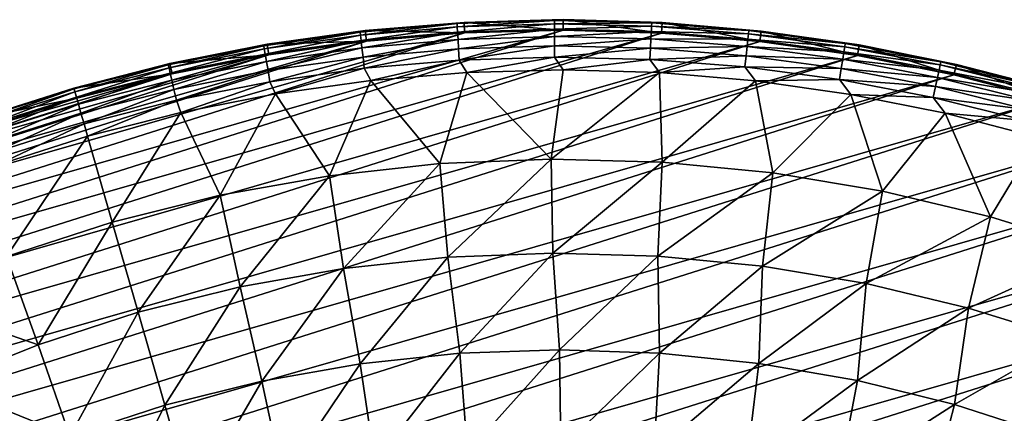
# Model space of a CAD drawing. Header units: millimetres. Extents: x -50 to 50, y -50 to 50.
# Tile 70 of 77: x -15.3 to 12.5, y 38.9 to 50. Entities that reach past the tile are written whole.
import ezdxf

# ---------------------------------------------------------------- set-up
doc = ezdxf.new("R2010")
doc.units = ezdxf.units.MM
doc.header["$LTSCALE"] = 65.185185
for name, color, linetype in [('36', 7, 'CONTINUOUS'), ('38', 7, 'CONTINUOUS'), ('39', 7, 'CONTINUOUS'), ('40', 7, 'CONTINUOUS'), ('41', 7, 'CONTINUOUS'), ('42', 7, 'CONTINUOUS'), ('43', 7, 'CONTINUOUS'), ('44', 7, 'CONTINUOUS')]:
    doc.layers.add(name, color=color, linetype=linetype)

msp = doc.modelspace()

# ---------------------------------------------------------------- linework, layer by layer
at = {"layer": '36', "color": 7, "linetype": 'CONTINUOUS'}
for points in [[(-2.666, 48.509, 0.23), (-3.424, 45.925, -1.815), (-5.382, 48.284, 0.23), (-2.666, 48.509, 0.23)], [(-0.282, 46.051, -1.815), (-3.424, 45.925, -1.815), (-2.666, 48.509, 0.23), (-0.282, 46.051, -1.815)], [(0.058, 48.583, 0.23), (-0.282, 46.051, -1.815), (-2.666, 48.509, 0.23), (0.058, 48.583, 0.23)], [(2.782, 48.503, 0.23), (-0.282, 46.051, -1.815), (0.058, 48.583, 0.23), (2.782, 48.503, 0.23)], [(2.861, 45.963, -1.815), (-0.282, 46.051, -1.815), (2.782, 48.503, 0.23), (2.861, 45.963, -1.815)], [(5.497, 48.27, 0.23), (2.861, 45.963, -1.815), (2.782, 48.503, 0.23), (5.497, 48.27, 0.23)], [(-5.382, 48.284, 0.23), (-6.55, 45.584, -1.815), (-8.08, 47.906, 0.23), (-5.382, 48.284, 0.23)], [(-3.424, 45.925, -1.815), (-6.55, 45.584, -1.815), (-5.382, 48.284, 0.23), (-3.424, 45.925, -1.815)], [(5.991, 45.66, -1.815), (2.861, 45.963, -1.815), (5.497, 48.27, 0.23), (5.991, 45.66, -1.815)], [(8.195, 47.886, 0.23), (5.991, 45.66, -1.815), (5.497, 48.27, 0.23), (8.195, 47.886, 0.23)], [(-8.08, 47.906, 0.23), (-9.645, 45.031, -1.815), (-10.754, 47.378, 0.23), (-8.08, 47.906, 0.23)], [(-6.55, 45.584, -1.815), (-9.645, 45.031, -1.815), (-8.08, 47.906, 0.23), (-6.55, 45.584, -1.815)], [(9.093, 45.145, -1.815), (5.991, 45.66, -1.815), (8.195, 47.886, 0.23), (9.093, 45.145, -1.815)], [(10.866, 47.351, 0.23), (9.093, 45.145, -1.815), (8.195, 47.886, 0.23), (10.866, 47.351, 0.23)], [(-10.754, 47.378, 0.23), (-12.696, 44.268, -1.815), (-13.393, 46.701, 0.23), (-10.754, 47.378, 0.23)], [(-9.645, 45.031, -1.815), (-12.696, 44.268, -1.815), (-10.754, 47.378, 0.23), (-9.645, 45.031, -1.815)], [(12.152, 44.419, -1.815), (9.093, 45.145, -1.815), (10.866, 47.351, 0.23), (12.152, 44.419, -1.815)], [(13.504, 46.667, 0.23), (12.152, 44.419, -1.815), (10.866, 47.351, 0.23), (13.504, 46.667, 0.23)], [(-13.393, 46.701, 0.23), (-15.687, 43.299, -1.815), (-15.99, 45.876, 0.23), (-13.393, 46.701, 0.23)], [(-12.696, 44.268, -1.815), (-15.687, 43.299, -1.815), (-13.393, 46.701, 0.23), (-12.696, 44.268, -1.815)], [(15.155, 43.486, -1.815), (12.152, 44.419, -1.815), (13.504, 46.667, 0.23), (15.155, 43.486, -1.815)], [(-3.424, 45.925, -1.815), (-0.282, 46.051, -1.815), (-3.198, 43.277, -3.778), (-3.424, 45.925, -1.815)], [(-3.198, 43.277, -3.778), (-0.282, 46.051, -1.815), (-0.228, 43.394, -3.778), (-3.198, 43.277, -3.778)], [(-0.282, 46.051, -1.815), (2.861, 45.963, -1.815), (-0.228, 43.394, -3.778), (-0.282, 46.051, -1.815)], [(-0.228, 43.394, -3.778), (2.861, 45.963, -1.815), (2.743, 43.308, -3.778), (-0.228, 43.394, -3.778)], [(2.861, 45.963, -1.815), (5.991, 45.66, -1.815), (2.743, 43.308, -3.778), (2.861, 45.963, -1.815)], [(-6.55, 45.584, -1.815), (-3.424, 45.925, -1.815), (-6.153, 42.957, -3.778), (-6.55, 45.584, -1.815)], [(-6.153, 42.957, -3.778), (-3.424, 45.925, -1.815), (-3.198, 43.277, -3.778), (-6.153, 42.957, -3.778)], [(-9.645, 45.031, -1.815), (-6.55, 45.584, -1.815), (-9.08, 42.435, -3.778), (-9.645, 45.031, -1.815)], [(-9.08, 42.435, -3.778), (-6.55, 45.584, -1.815), (-6.153, 42.957, -3.778), (-9.08, 42.435, -3.778)], [(2.743, 43.308, -3.778), (5.991, 45.66, -1.815), (5.701, 43.018, -3.778), (2.743, 43.308, -3.778)], [(5.991, 45.66, -1.815), (9.093, 45.145, -1.815), (5.701, 43.018, -3.778), (5.991, 45.66, -1.815)], [(5.701, 43.018, -3.778), (9.093, 45.145, -1.815), (8.633, 42.527, -3.778), (5.701, 43.018, -3.778)], [(9.093, 45.145, -1.815), (12.152, 44.419, -1.815), (8.633, 42.527, -3.778), (9.093, 45.145, -1.815)], [(-12.696, 44.268, -1.815), (-9.645, 45.031, -1.815), (-11.963, 41.714, -3.778), (-12.696, 44.268, -1.815)], [(-11.963, 41.714, -3.778), (-9.645, 45.031, -1.815), (-9.08, 42.435, -3.778), (-11.963, 41.714, -3.778)], [(8.633, 42.527, -3.778), (12.152, 44.419, -1.815), (11.524, 41.836, -3.778), (8.633, 42.527, -3.778)], [(12.152, 44.419, -1.815), (15.155, 43.486, -1.815), (11.524, 41.836, -3.778), (12.152, 44.419, -1.815)], [(-15.687, 43.299, -1.815), (-12.696, 44.268, -1.815), (-14.791, 40.797, -3.778), (-15.687, 43.299, -1.815)], [(-14.791, 40.797, -3.778), (-12.696, 44.268, -1.815), (-11.963, 41.714, -3.778), (-14.791, 40.797, -3.778)], [(11.524, 41.836, -3.778), (15.155, 43.486, -1.815), (14.361, 40.949, -3.778), (11.524, 41.836, -3.778)], [(-18.605, 42.127, -1.815), (-15.687, 43.299, -1.815), (-14.791, 40.797, -3.778), (-18.605, 42.127, -1.815)], [(-6.153, 42.957, -3.778), (-3.198, 43.277, -3.778), (-5.679, 40.256, -5.622), (-6.153, 42.957, -3.778)], [(-5.679, 40.256, -5.622), (-3.198, 43.277, -3.778), (-2.866, 40.553, -5.622), (-5.679, 40.256, -5.622)], [(-3.198, 43.277, -3.778), (-0.228, 43.394, -3.778), (-2.866, 40.553, -5.622), (-3.198, 43.277, -3.778)], [(-2.866, 40.553, -5.622), (-0.228, 43.394, -3.778), (-0.04, 40.654, -5.622), (-2.866, 40.553, -5.622)], [(-0.228, 43.394, -3.778), (2.743, 43.308, -3.778), (-0.04, 40.654, -5.622), (-0.228, 43.394, -3.778)], [(-0.04, 40.654, -5.622), (2.743, 43.308, -3.778), (2.787, 40.559, -5.622), (-0.04, 40.654, -5.622)], [(2.743, 43.308, -3.778), (5.701, 43.018, -3.778), (2.787, 40.559, -5.622), (2.743, 43.308, -3.778)], [(-9.08, 42.435, -3.778), (-6.153, 42.957, -3.778), (-8.464, 39.764, -5.622), (-9.08, 42.435, -3.778)], [(-8.464, 39.764, -5.622), (-6.153, 42.957, -3.778), (-5.679, 40.256, -5.622), (-8.464, 39.764, -5.622)], [(2.787, 40.559, -5.622), (5.701, 43.018, -3.778), (5.6, 40.266, -5.622), (2.787, 40.559, -5.622)], [(5.701, 43.018, -3.778), (8.633, 42.527, -3.778), (5.6, 40.266, -5.622), (5.701, 43.018, -3.778)], [(-11.963, 41.714, -3.778), (-9.08, 42.435, -3.778), (-11.208, 39.08, -5.622), (-11.963, 41.714, -3.778)], [(-11.208, 39.08, -5.622), (-9.08, 42.435, -3.778), (-8.464, 39.764, -5.622), (-11.208, 39.08, -5.622)], [(5.6, 40.266, -5.622), (8.633, 42.527, -3.778), (8.386, 39.779, -5.622), (5.6, 40.266, -5.622)], [(8.633, 42.527, -3.778), (11.524, 41.836, -3.778), (8.386, 39.779, -5.622), (8.633, 42.527, -3.778)], [(-17.549, 39.689, -3.778), (-18.605, 42.127, -1.815), (-14.791, 40.797, -3.778), (-17.549, 39.689, -3.778)], [(8.386, 39.779, -5.622), (11.524, 41.836, -3.778), (11.131, 39.1, -5.622), (8.386, 39.779, -5.622)], [(11.524, 41.836, -3.778), (14.361, 40.949, -3.778), (11.131, 39.1, -5.622), (11.524, 41.836, -3.778)], [(-14.791, 40.797, -3.778), (-11.963, 41.714, -3.778), (-13.898, 38.206, -5.622), (-14.791, 40.797, -3.778)], [(-13.898, 38.206, -5.622), (-11.963, 41.714, -3.778), (-11.208, 39.08, -5.622), (-13.898, 38.206, -5.622)], [(11.131, 39.1, -5.622), (14.361, 40.949, -3.778), (13.823, 38.231, -5.622), (11.131, 39.1, -5.622)], [(-17.549, 39.689, -3.778), (-14.791, 40.797, -3.778), (-13.898, 38.206, -5.622), (-17.549, 39.689, -3.778)], [(-5.679, 40.256, -5.622), (-2.866, 40.553, -5.622), (-5.268, 37.467, -7.344), (-5.679, 40.256, -5.622)], [(-5.268, 37.467, -7.344), (-2.866, 40.553, -5.622), (-2.642, 37.743, -7.344), (-5.268, 37.467, -7.344)], [(-2.866, 40.553, -5.622), (-0.04, 40.654, -5.622), (-2.642, 37.743, -7.344), (-2.866, 40.553, -5.622)], [(-2.642, 37.743, -7.344), (-0.04, 40.654, -5.622), (-0.003, 37.836, -7.344), (-2.642, 37.743, -7.344)], [(-0.04, 40.654, -5.622), (2.787, 40.559, -5.622), (-0.003, 37.836, -7.344), (-0.04, 40.654, -5.622)], [(-0.003, 37.836, -7.344), (2.787, 40.559, -5.622), (2.635, 37.743, -7.344), (-0.003, 37.836, -7.344)], [(2.787, 40.559, -5.622), (5.6, 40.266, -5.622), (2.635, 37.743, -7.344), (2.787, 40.559, -5.622)], [(-8.464, 39.764, -5.622), (-5.679, 40.256, -5.622), (-7.869, 37.009, -7.344), (-8.464, 39.764, -5.622)], [(-7.869, 37.009, -7.344), (-5.679, 40.256, -5.622), (-5.268, 37.467, -7.344), (-7.869, 37.009, -7.344)], [(2.635, 37.743, -7.344), (5.6, 40.266, -5.622), (5.261, 37.468, -7.344), (2.635, 37.743, -7.344)], [(5.6, 40.266, -5.622), (8.386, 39.779, -5.622), (5.261, 37.468, -7.344), (5.6, 40.266, -5.622)], [(-16.52, 37.147, -5.622), (-17.549, 39.689, -3.778), (-13.898, 38.206, -5.622), (-16.52, 37.147, -5.622)], [(-11.208, 39.08, -5.622), (-8.464, 39.764, -5.622), (-10.431, 36.37, -7.344), (-11.208, 39.08, -5.622)], [(-10.431, 36.37, -7.344), (-8.464, 39.764, -5.622), (-7.869, 37.009, -7.344), (-10.431, 36.37, -7.344)], [(5.261, 37.468, -7.344), (8.386, 39.779, -5.622), (7.862, 37.009, -7.344), (5.261, 37.468, -7.344)], [(8.386, 39.779, -5.622), (11.131, 39.1, -5.622), (7.862, 37.009, -7.344), (8.386, 39.779, -5.622)], [(-13.898, 38.206, -5.622), (-11.208, 39.08, -5.622), (-12.942, 35.554, -7.344), (-13.898, 38.206, -5.622)], [(-12.942, 35.554, -7.344), (-11.208, 39.08, -5.622), (-10.431, 36.37, -7.344), (-12.942, 35.554, -7.344)], [(7.862, 37.009, -7.344), (11.131, 39.1, -5.622), (10.424, 36.37, -7.344), (7.862, 37.009, -7.344)], [(11.131, 39.1, -5.622), (13.823, 38.231, -5.622), (10.424, 36.37, -7.344), (11.131, 39.1, -5.622)]]:
    msp.add_3dface(points, dxfattribs=at)
at = {"layer": '38', "color": 7, "linetype": 'CONTINUOUS'}
for points in [[(-5.539, 49.695, 4.2), (-2.744, 49.927, 4.2), (-5.539, 49.695, 3.33), (-5.539, 49.695, 4.2)], [(-5.539, 49.695, 3.33), (-2.744, 49.927, 4.2), (-2.744, 49.927, 3.33), (-5.539, 49.695, 3.33)], [(-2.744, 49.927, 4.2), (0.06, 50.003, 4.2), (-2.744, 49.927, 3.33), (-2.744, 49.927, 4.2)], [(-2.744, 49.927, 3.33), (0.06, 50.003, 4.2), (0.06, 50.003, 3.33), (-2.744, 49.927, 3.33)], [(0.06, 50.003, 4.2), (2.863, 49.92, 4.2), (0.06, 50.003, 3.33), (0.06, 50.003, 4.2)], [(0.06, 50.003, 3.33), (2.863, 49.92, 4.2), (2.863, 49.92, 3.33), (0.06, 50.003, 3.33)], [(2.863, 49.92, 4.2), (5.658, 49.681, 4.2), (2.863, 49.92, 3.33), (2.863, 49.92, 4.2)], [(2.863, 49.92, 3.33), (5.658, 49.681, 4.2), (5.658, 49.681, 3.33), (2.863, 49.92, 3.33)], [(-8.316, 49.306, 4.2), (-5.539, 49.695, 4.2), (-8.316, 49.306, 3.33), (-8.316, 49.306, 4.2)], [(-8.316, 49.306, 3.33), (-5.539, 49.695, 4.2), (-5.539, 49.695, 3.33), (-8.316, 49.306, 3.33)], [(5.658, 49.681, 4.2), (8.434, 49.286, 4.2), (5.658, 49.681, 3.33), (5.658, 49.681, 4.2)], [(5.658, 49.681, 3.33), (8.434, 49.286, 4.2), (8.434, 49.286, 3.33), (5.658, 49.681, 3.33)], [(-11.068, 48.763, 4.2), (-8.316, 49.306, 4.2), (-11.068, 48.763, 3.33), (-11.068, 48.763, 4.2)], [(-11.068, 48.763, 3.33), (-8.316, 49.306, 4.2), (-8.316, 49.306, 3.33), (-11.068, 48.763, 3.33)], [(8.434, 49.286, 4.2), (11.184, 48.735, 4.2), (8.434, 49.286, 3.33), (8.434, 49.286, 4.2)], [(8.434, 49.286, 3.33), (11.184, 48.735, 4.2), (11.184, 48.735, 3.33), (8.434, 49.286, 3.33)], [(-13.784, 48.066, 4.2), (-11.068, 48.763, 4.2), (-13.784, 48.066, 3.33), (-13.784, 48.066, 4.2)], [(-13.784, 48.066, 3.33), (-11.068, 48.763, 4.2), (-11.068, 48.763, 3.33), (-13.784, 48.066, 3.33)], [(11.184, 48.735, 4.2), (13.899, 48.031, 4.2), (11.184, 48.735, 3.33), (11.184, 48.735, 4.2)], [(11.184, 48.735, 3.33), (13.899, 48.031, 4.2), (13.899, 48.031, 3.33), (11.184, 48.735, 3.33)]]:
    msp.add_3dface(points, dxfattribs=at)
at = {"layer": '39', "color": 7, "linetype": 'CONTINUOUS'}
for points in [[(5.624, 49.383, 4.5), (2.846, 49.621, 4.5), (-30.942, 38.898, 4.5), (5.624, 49.383, 4.5)], [(-30.942, 38.898, 4.5), (2.846, 49.621, 4.5), (-28.712, 40.572, 4.5), (-30.942, 38.898, 4.5)], [(2.846, 49.621, 4.5), (0.059, 49.703, 4.5), (-28.712, 40.572, 4.5), (2.846, 49.621, 4.5)], [(-28.712, 40.572, 4.5), (0.059, 49.703, 4.5), (-26.392, 42.118, 4.5), (-28.712, 40.572, 4.5)], [(0.059, 49.703, 4.5), (-2.727, 49.628, 4.5), (-26.392, 42.118, 4.5), (0.059, 49.703, 4.5)], [(-26.392, 42.118, 4.5), (-2.727, 49.628, 4.5), (-23.989, 43.531, 4.5), (-26.392, 42.118, 4.5)], [(-2.727, 49.628, 4.5), (-5.506, 49.397, 4.5), (-23.989, 43.531, 4.5), (-2.727, 49.628, 4.5)], [(8.384, 48.99, 4.5), (5.624, 49.383, 4.5), (-33.074, 37.102, 4.5), (8.384, 48.99, 4.5)], [(-33.074, 37.102, 4.5), (5.624, 49.383, 4.5), (-30.942, 38.898, 4.5), (-33.074, 37.102, 4.5)], [(-23.989, 43.531, 4.5), (-5.506, 49.397, 4.5), (-21.511, 44.808, 4.5), (-23.989, 43.531, 4.5)], [(-5.506, 49.397, 4.5), (-8.267, 49.011, 4.5), (-21.511, 44.808, 4.5), (-5.506, 49.397, 4.5)], [(11.117, 48.443, 4.5), (8.384, 48.99, 4.5), (-35.102, 35.19, 4.5), (11.117, 48.443, 4.5)], [(-35.102, 35.19, 4.5), (8.384, 48.99, 4.5), (-33.074, 37.102, 4.5), (-35.102, 35.19, 4.5)], [(-21.511, 44.808, 4.5), (-8.267, 49.011, 4.5), (-18.965, 45.943, 4.5), (-21.511, 44.808, 4.5)], [(-8.267, 49.011, 4.5), (-11.001, 48.47, 4.5), (-18.965, 45.943, 4.5), (-8.267, 49.011, 4.5)], [(-18.965, 45.943, 4.5), (-11.001, 48.47, 4.5), (-16.359, 46.934, 4.5), (-18.965, 45.943, 4.5)], [(-11.001, 48.47, 4.5), (-13.702, 47.777, 4.5), (-16.359, 46.934, 4.5), (-11.001, 48.47, 4.5)], [(13.816, 47.743, 4.5), (11.117, 48.443, 4.5), (-37.02, 33.166, 4.5), (13.816, 47.743, 4.5)], [(-37.02, 33.166, 4.5), (11.117, 48.443, 4.5), (-35.102, 35.19, 4.5), (-37.02, 33.166, 4.5)], [(16.471, 46.893, 4.5), (13.816, 47.743, 4.5), (-38.821, 31.038, 4.5), (16.471, 46.893, 4.5)], [(-38.821, 31.038, 4.5), (13.816, 47.743, 4.5), (-37.02, 33.166, 4.5), (-38.821, 31.038, 4.5)], [(19.074, 45.896, 4.5), (16.471, 46.893, 4.5), (-40.5, 28.813, 4.5), (19.074, 45.896, 4.5)], [(-40.5, 28.813, 4.5), (16.471, 46.893, 4.5), (-38.821, 31.038, 4.5), (-40.5, 28.813, 4.5)], [(21.617, 44.754, 4.5), (19.074, 45.896, 4.5), (-42.052, 26.497, 4.5), (21.617, 44.754, 4.5)], [(-42.052, 26.497, 4.5), (19.074, 45.896, 4.5), (-40.5, 28.813, 4.5), (-42.052, 26.497, 4.5)], [(24.092, 43.471, 4.5), (21.617, 44.754, 4.5), (-43.471, 24.098, 4.5), (24.092, 43.471, 4.5)], [(-43.471, 24.098, 4.5), (21.617, 44.754, 4.5), (-42.052, 26.497, 4.5), (-43.471, 24.098, 4.5)], [(26.492, 42.052, 4.5), (24.092, 43.471, 4.5), (-44.754, 21.622, 4.5), (26.492, 42.052, 4.5)], [(-44.754, 21.622, 4.5), (24.092, 43.471, 4.5), (-43.471, 24.098, 4.5), (-44.754, 21.622, 4.5)], [(-45.896, 19.079, 4.5), (26.492, 42.052, 4.5), (-44.754, 21.622, 4.5), (-45.896, 19.079, 4.5)], [(26.492, 42.052, 4.5), (-45.896, 19.079, 4.5), (-8.547, 29.802, 4.5), (26.492, 42.052, 4.5)], [(28.808, 40.5, 4.5), (26.492, 42.052, 4.5), (-8.547, 29.802, 4.5), (28.808, 40.5, 4.5)], [(-6.4, 30.335, 4.5), (28.808, 40.5, 4.5), (-8.547, 29.802, 4.5), (-6.4, 30.335, 4.5)], [(-4.22, 30.714, 4.5), (28.808, 40.5, 4.5), (-6.4, 30.335, 4.5), (-4.22, 30.714, 4.5)], [(-2.018, 30.937, 4.5), (28.808, 40.5, 4.5), (-4.22, 30.714, 4.5), (-2.018, 30.937, 4.5)], [(0.194, 31.002, 4.5), (28.808, 40.5, 4.5), (-2.018, 30.937, 4.5), (0.194, 31.002, 4.5)], [(2.405, 30.909, 4.5), (28.808, 40.5, 4.5), (0.194, 31.002, 4.5), (2.405, 30.909, 4.5)], [(31.033, 38.821, 4.5), (28.808, 40.5, 4.5), (2.405, 30.909, 4.5), (31.033, 38.821, 4.5)]]:
    msp.add_3dface(points, dxfattribs=at)
at = {"layer": '40', "color": 7, "linetype": 'CONTINUOUS'}
for points in [[(-13.784, 48.066, 4.2), (-13.784, 48.066, 3.33), (-16.458, 47.217, 3.33), (-13.784, 48.066, 4.2)], [(-16.458, 47.217, 4.2), (-13.784, 48.066, 4.2), (-16.458, 47.217, 3.33), (-16.458, 47.217, 4.2)]]:
    msp.add_3dface(points, dxfattribs=at)
at = {"layer": '41', "color": 7, "linetype": 'CONTINUOUS'}
for points in [[(-2.939, 49.89, 2.828), (-5.672, 49.564, 2.332), (-5.683, 49.652, 2.828), (-2.939, 49.89, 2.828)], [(-5.539, 49.695, 3.33), (-2.939, 49.89, 2.828), (-5.683, 49.652, 2.828), (-5.539, 49.695, 3.33)], [(-2.934, 49.801, 2.332), (-5.672, 49.564, 2.332), (-2.939, 49.89, 2.828), (-2.934, 49.801, 2.332)], [(-5.539, 49.695, 3.33), (-2.744, 49.927, 3.33), (-2.939, 49.89, 2.828), (-5.539, 49.695, 3.33)], [(-0.186, 49.976, 2.828), (-2.934, 49.801, 2.332), (-2.939, 49.89, 2.828), (-0.186, 49.976, 2.828)], [(-2.744, 49.927, 3.33), (-0.186, 49.976, 2.828), (-2.939, 49.89, 2.828), (-2.744, 49.927, 3.33)], [(-0.186, 49.887, 2.332), (-2.934, 49.801, 2.332), (-0.186, 49.976, 2.828), (-0.186, 49.887, 2.332)], [(-0.186, 49.887, 2.332), (-2.925, 49.65, 1.852), (-2.934, 49.801, 2.332), (-0.186, 49.887, 2.332)], [(-0.185, 49.736, 1.852), (-2.925, 49.65, 1.852), (-0.186, 49.887, 2.332), (-0.185, 49.736, 1.852)], [(-2.744, 49.927, 3.33), (0.06, 50.003, 3.33), (-0.186, 49.976, 2.828), (-2.744, 49.927, 3.33)], [(0.06, 50.003, 3.33), (2.567, 49.91, 2.828), (-0.186, 49.976, 2.828), (0.06, 50.003, 3.33)], [(2.567, 49.91, 2.828), (-0.186, 49.887, 2.332), (-0.186, 49.976, 2.828), (2.567, 49.91, 2.828)], [(2.562, 49.821, 2.332), (-0.186, 49.887, 2.332), (2.567, 49.91, 2.828), (2.562, 49.821, 2.332)], [(2.562, 49.821, 2.332), (-0.185, 49.736, 1.852), (-0.186, 49.887, 2.332), (2.562, 49.821, 2.332)], [(0.06, 50.003, 3.33), (2.863, 49.92, 3.33), (2.567, 49.91, 2.828), (0.06, 50.003, 3.33)], [(5.312, 49.693, 2.828), (2.562, 49.821, 2.332), (2.567, 49.91, 2.828), (5.312, 49.693, 2.828)], [(2.863, 49.92, 3.33), (5.312, 49.693, 2.828), (2.567, 49.91, 2.828), (2.863, 49.92, 3.33)], [(2.863, 49.92, 3.33), (5.658, 49.681, 3.33), (5.312, 49.693, 2.828), (2.863, 49.92, 3.33)], [(-5.683, 49.652, 2.828), (-8.394, 49.176, 2.332), (-8.409, 49.264, 2.828), (-5.683, 49.652, 2.828)], [(-8.316, 49.306, 3.33), (-5.683, 49.652, 2.828), (-8.409, 49.264, 2.828), (-8.316, 49.306, 3.33)], [(-5.672, 49.564, 2.332), (-8.394, 49.176, 2.332), (-5.683, 49.652, 2.828), (-5.672, 49.564, 2.332)], [(-8.316, 49.306, 3.33), (-5.539, 49.695, 3.33), (-5.683, 49.652, 2.828), (-8.316, 49.306, 3.33)], [(-2.934, 49.801, 2.332), (-5.655, 49.414, 1.852), (-5.672, 49.564, 2.332), (-2.934, 49.801, 2.332)], [(-2.925, 49.65, 1.852), (-5.655, 49.414, 1.852), (-2.934, 49.801, 2.332), (-2.925, 49.65, 1.852)], [(-2.925, 49.65, 1.852), (-5.631, 49.206, 1.395), (-5.655, 49.414, 1.852), (-2.925, 49.65, 1.852)], [(-2.912, 49.441, 1.395), (-5.631, 49.206, 1.395), (-2.925, 49.65, 1.852), (-2.912, 49.441, 1.395)], [(-0.185, 49.736, 1.852), (-2.912, 49.441, 1.395), (-2.925, 49.65, 1.852), (-0.185, 49.736, 1.852)], [(-0.185, 49.526, 1.395), (-2.912, 49.441, 1.395), (-0.185, 49.736, 1.852), (-0.185, 49.526, 1.395)], [(2.555, 49.67, 1.852), (-0.185, 49.736, 1.852), (2.562, 49.821, 2.332), (2.555, 49.67, 1.852)], [(2.555, 49.67, 1.852), (-0.185, 49.526, 1.395), (-0.185, 49.736, 1.852), (2.555, 49.67, 1.852)], [(2.544, 49.461, 1.395), (-0.185, 49.526, 1.395), (2.555, 49.67, 1.852), (2.544, 49.461, 1.395)], [(5.287, 49.454, 1.852), (2.544, 49.461, 1.395), (2.555, 49.67, 1.852), (5.287, 49.454, 1.852)], [(5.303, 49.604, 2.332), (2.555, 49.67, 1.852), (2.562, 49.821, 2.332), (5.303, 49.604, 2.332)], [(5.287, 49.454, 1.852), (2.555, 49.67, 1.852), (5.303, 49.604, 2.332), (5.287, 49.454, 1.852)], [(5.303, 49.604, 2.332), (2.562, 49.821, 2.332), (5.312, 49.693, 2.828), (5.303, 49.604, 2.332)], [(8.027, 49.236, 2.332), (5.287, 49.454, 1.852), (5.303, 49.604, 2.332), (8.027, 49.236, 2.332)], [(8.042, 49.324, 2.828), (5.303, 49.604, 2.332), (5.312, 49.693, 2.828), (8.042, 49.324, 2.828)], [(8.027, 49.236, 2.332), (5.303, 49.604, 2.332), (8.042, 49.324, 2.828), (8.027, 49.236, 2.332)], [(5.658, 49.681, 3.33), (8.042, 49.324, 2.828), (5.312, 49.693, 2.828), (5.658, 49.681, 3.33)], [(5.658, 49.681, 3.33), (8.434, 49.286, 3.33), (8.042, 49.324, 2.828), (5.658, 49.681, 3.33)], [(-11.068, 48.763, 3.33), (-8.316, 49.306, 3.33), (-8.409, 49.264, 2.828), (-11.068, 48.763, 3.33)], [(-5.672, 49.564, 2.332), (-8.369, 49.028, 1.852), (-8.394, 49.176, 2.332), (-5.672, 49.564, 2.332)], [(-5.655, 49.414, 1.852), (-8.369, 49.028, 1.852), (-5.672, 49.564, 2.332), (-5.655, 49.414, 1.852)], [(-5.655, 49.414, 1.852), (-8.333, 48.821, 1.395), (-8.369, 49.028, 1.852), (-5.655, 49.414, 1.852)], [(-5.631, 49.206, 1.395), (-8.333, 48.821, 1.395), (-5.655, 49.414, 1.852), (-5.631, 49.206, 1.395)], [(-2.912, 49.441, 1.395), (-5.601, 48.942, 0.967), (-5.631, 49.206, 1.395), (-2.912, 49.441, 1.395)], [(-2.897, 49.176, 0.967), (-5.601, 48.942, 0.967), (-2.912, 49.441, 1.395), (-2.897, 49.176, 0.967)], [(-0.185, 49.526, 1.395), (-2.897, 49.176, 0.967), (-2.912, 49.441, 1.395), (-0.185, 49.526, 1.395)], [(-0.184, 49.261, 0.967), (-2.897, 49.176, 0.967), (-0.185, 49.526, 1.395), (-0.184, 49.261, 0.967)], [(2.544, 49.461, 1.395), (-0.184, 49.261, 0.967), (-0.185, 49.526, 1.395), (2.544, 49.461, 1.395)], [(2.53, 49.196, 0.967), (-0.184, 49.261, 0.967), (2.544, 49.461, 1.395), (2.53, 49.196, 0.967)], [(5.265, 49.246, 1.395), (2.53, 49.196, 0.967), (2.544, 49.461, 1.395), (5.265, 49.246, 1.395)], [(5.265, 49.246, 1.395), (2.544, 49.461, 1.395), (5.287, 49.454, 1.852), (5.265, 49.246, 1.395)], [(8.003, 49.088, 1.852), (5.265, 49.246, 1.395), (5.287, 49.454, 1.852), (8.003, 49.088, 1.852)], [(8.003, 49.088, 1.852), (5.287, 49.454, 1.852), (8.027, 49.236, 2.332), (8.003, 49.088, 1.852)], [(10.746, 48.806, 2.828), (8.027, 49.236, 2.332), (8.042, 49.324, 2.828), (10.746, 48.806, 2.828)], [(8.434, 49.286, 3.33), (10.746, 48.806, 2.828), (8.042, 49.324, 2.828), (8.434, 49.286, 3.33)], [(-8.409, 49.264, 2.828), (-11.09, 48.639, 2.332), (-11.11, 48.726, 2.828), (-8.409, 49.264, 2.828)], [(-11.068, 48.763, 3.33), (-8.409, 49.264, 2.828), (-11.11, 48.726, 2.828), (-11.068, 48.763, 3.33)], [(-8.394, 49.176, 2.332), (-11.09, 48.639, 2.332), (-8.409, 49.264, 2.828), (-8.394, 49.176, 2.332)], [(-8.394, 49.176, 2.332), (-11.057, 48.492, 1.852), (-11.09, 48.639, 2.332), (-8.394, 49.176, 2.332)], [(-8.369, 49.028, 1.852), (-11.057, 48.492, 1.852), (-8.394, 49.176, 2.332), (-8.369, 49.028, 1.852)], [(-8.369, 49.028, 1.852), (-11.01, 48.288, 1.395), (-11.057, 48.492, 1.852), (-8.369, 49.028, 1.852)], [(-8.333, 48.821, 1.395), (-11.01, 48.288, 1.395), (-8.369, 49.028, 1.852), (-8.333, 48.821, 1.395)], [(-5.631, 49.206, 1.395), (-8.289, 48.559, 0.967), (-8.333, 48.821, 1.395), (-5.631, 49.206, 1.395)], [(-5.601, 48.942, 0.967), (-8.289, 48.559, 0.967), (-5.631, 49.206, 1.395), (-5.601, 48.942, 0.967)], [(-2.897, 49.176, 0.967), (-5.565, 48.627, 0.576), (-5.601, 48.942, 0.967), (-2.897, 49.176, 0.967)], [(-2.878, 48.859, 0.576), (-5.565, 48.627, 0.576), (-2.897, 49.176, 0.967), (-2.878, 48.859, 0.576)], [(-0.184, 49.261, 0.967), (-2.878, 48.859, 0.576), (-2.897, 49.176, 0.967), (-0.184, 49.261, 0.967)], [(-0.182, 48.944, 0.576), (-2.878, 48.859, 0.576), (-0.184, 49.261, 0.967), (-0.182, 48.944, 0.576)], [(2.53, 49.196, 0.967), (-0.182, 48.944, 0.576), (-0.184, 49.261, 0.967), (2.53, 49.196, 0.967)], [(2.514, 48.879, 0.576), (-0.182, 48.944, 0.576), (2.53, 49.196, 0.967), (2.514, 48.879, 0.576)], [(5.236, 48.982, 0.967), (2.514, 48.879, 0.576), (2.53, 49.196, 0.967), (5.236, 48.982, 0.967)], [(5.236, 48.982, 0.967), (2.53, 49.196, 0.967), (5.265, 49.246, 1.395), (5.236, 48.982, 0.967)], [(7.969, 48.881, 1.395), (5.236, 48.982, 0.967), (5.265, 49.246, 1.395), (7.969, 48.881, 1.395)], [(7.969, 48.881, 1.395), (5.265, 49.246, 1.395), (8.003, 49.088, 1.852), (7.969, 48.881, 1.395)], [(10.695, 48.572, 1.852), (7.969, 48.881, 1.395), (8.003, 49.088, 1.852), (10.695, 48.572, 1.852)], [(10.727, 48.719, 2.332), (8.003, 49.088, 1.852), (8.027, 49.236, 2.332), (10.727, 48.719, 2.332)], [(10.695, 48.572, 1.852), (8.003, 49.088, 1.852), (10.727, 48.719, 2.332), (10.695, 48.572, 1.852)], [(10.727, 48.719, 2.332), (8.027, 49.236, 2.332), (10.746, 48.806, 2.828), (10.727, 48.719, 2.332)], [(8.434, 49.286, 3.33), (11.184, 48.735, 3.33), (10.746, 48.806, 2.828), (8.434, 49.286, 3.33)], [(-13.784, 48.066, 3.33), (-11.068, 48.763, 3.33), (-13.777, 48.04, 2.828), (-13.784, 48.066, 3.33)], [(-11.068, 48.763, 3.33), (-11.11, 48.726, 2.828), (-13.777, 48.04, 2.828), (-11.068, 48.763, 3.33)], [(-8.333, 48.821, 1.395), (-10.951, 48.029, 0.967), (-11.01, 48.288, 1.395), (-8.333, 48.821, 1.395)], [(-8.289, 48.559, 0.967), (-10.951, 48.029, 0.967), (-8.333, 48.821, 1.395), (-8.289, 48.559, 0.967)], [(-5.601, 48.942, 0.967), (-8.235, 48.246, 0.576), (-8.289, 48.559, 0.967), (-5.601, 48.942, 0.967)], [(-5.565, 48.627, 0.576), (-8.235, 48.246, 0.576), (-5.601, 48.942, 0.967), (-5.565, 48.627, 0.576)], [(-2.878, 48.859, 0.576), (-5.382, 48.284, 0.23), (-5.565, 48.627, 0.576), (-2.878, 48.859, 0.576)], [(-2.666, 48.509, 0.23), (-5.382, 48.284, 0.23), (-2.878, 48.859, 0.576), (-2.666, 48.509, 0.23)], [(-0.182, 48.944, 0.576), (-2.666, 48.509, 0.23), (-2.878, 48.859, 0.576), (-0.182, 48.944, 0.576)], [(0.058, 48.583, 0.23), (-2.666, 48.509, 0.23), (-0.182, 48.944, 0.576), (0.058, 48.583, 0.23)], [(2.514, 48.879, 0.576), (0.058, 48.583, 0.23), (-0.182, 48.944, 0.576), (2.514, 48.879, 0.576)], [(2.782, 48.503, 0.23), (0.058, 48.583, 0.23), (2.514, 48.879, 0.576), (2.782, 48.503, 0.23)], [(5.203, 48.666, 0.576), (2.514, 48.879, 0.576), (5.236, 48.982, 0.967), (5.203, 48.666, 0.576)], [(5.203, 48.666, 0.576), (2.782, 48.503, 0.23), (2.514, 48.879, 0.576), (5.203, 48.666, 0.576)], [(7.927, 48.619, 0.967), (5.203, 48.666, 0.576), (5.236, 48.982, 0.967), (7.927, 48.619, 0.967)], [(7.927, 48.619, 0.967), (5.236, 48.982, 0.967), (7.969, 48.881, 1.395), (7.927, 48.619, 0.967)], [(10.65, 48.367, 1.395), (7.927, 48.619, 0.967), (7.969, 48.881, 1.395), (10.65, 48.367, 1.395)], [(10.65, 48.367, 1.395), (7.969, 48.881, 1.395), (10.695, 48.572, 1.852), (10.65, 48.367, 1.395)], [(13.419, 48.14, 2.828), (10.727, 48.719, 2.332), (10.746, 48.806, 2.828), (13.419, 48.14, 2.828)], [(11.184, 48.735, 3.33), (13.419, 48.14, 2.828), (10.746, 48.806, 2.828), (11.184, 48.735, 3.33)], [(-11.11, 48.726, 2.828), (-13.753, 47.955, 2.332), (-13.777, 48.04, 2.828), (-11.11, 48.726, 2.828)], [(-11.09, 48.639, 2.332), (-13.753, 47.955, 2.332), (-11.11, 48.726, 2.828), (-11.09, 48.639, 2.332)], [(-11.09, 48.639, 2.332), (-13.711, 47.81, 1.852), (-13.753, 47.955, 2.332), (-11.09, 48.639, 2.332)], [(-11.057, 48.492, 1.852), (-13.711, 47.81, 1.852), (-11.09, 48.639, 2.332), (-11.057, 48.492, 1.852)], [(-11.057, 48.492, 1.852), (-13.653, 47.608, 1.395), (-13.711, 47.81, 1.852), (-11.057, 48.492, 1.852)], [(-11.01, 48.288, 1.395), (-13.653, 47.608, 1.395), (-11.057, 48.492, 1.852), (-11.01, 48.288, 1.395)], [(-8.289, 48.559, 0.967), (-10.881, 47.72, 0.576), (-10.951, 48.029, 0.967), (-8.289, 48.559, 0.967)], [(-8.235, 48.246, 0.576), (-10.881, 47.72, 0.576), (-8.289, 48.559, 0.967), (-8.235, 48.246, 0.576)], [(-5.565, 48.627, 0.576), (-8.08, 47.906, 0.23), (-8.235, 48.246, 0.576), (-5.565, 48.627, 0.576)], [(-5.382, 48.284, 0.23), (-8.08, 47.906, 0.23), (-5.565, 48.627, 0.576), (-5.382, 48.284, 0.23)], [(5.497, 48.27, 0.23), (2.782, 48.503, 0.23), (5.203, 48.666, 0.576), (5.497, 48.27, 0.23)], [(7.875, 48.306, 0.576), (5.203, 48.666, 0.576), (7.927, 48.619, 0.967), (7.875, 48.306, 0.576)], [(7.875, 48.306, 0.576), (5.497, 48.27, 0.23), (5.203, 48.666, 0.576), (7.875, 48.306, 0.576)], [(10.593, 48.108, 0.967), (7.875, 48.306, 0.576), (7.927, 48.619, 0.967), (10.593, 48.108, 0.967)], [(10.593, 48.108, 0.967), (7.927, 48.619, 0.967), (10.65, 48.367, 1.395), (10.593, 48.108, 0.967)], [(13.354, 47.909, 1.852), (10.65, 48.367, 1.395), (10.695, 48.572, 1.852), (13.354, 47.909, 1.852)], [(13.395, 48.054, 2.332), (10.695, 48.572, 1.852), (10.727, 48.719, 2.332), (13.395, 48.054, 2.332)], [(13.354, 47.909, 1.852), (10.695, 48.572, 1.852), (13.395, 48.054, 2.332), (13.354, 47.909, 1.852)], [(13.395, 48.054, 2.332), (10.727, 48.719, 2.332), (13.419, 48.14, 2.828), (13.395, 48.054, 2.332)], [(11.184, 48.735, 3.33), (13.899, 48.031, 3.33), (13.419, 48.14, 2.828), (11.184, 48.735, 3.33)], [(-11.01, 48.288, 1.395), (-13.58, 47.353, 0.967), (-13.653, 47.608, 1.395), (-11.01, 48.288, 1.395)], [(-10.951, 48.029, 0.967), (-13.58, 47.353, 0.967), (-11.01, 48.288, 1.395), (-10.951, 48.029, 0.967)], [(-8.235, 48.246, 0.576), (-10.754, 47.378, 0.23), (-10.881, 47.72, 0.576), (-8.235, 48.246, 0.576)], [(-8.08, 47.906, 0.23), (-10.754, 47.378, 0.23), (-8.235, 48.246, 0.576), (-8.08, 47.906, 0.23)], [(8.195, 47.886, 0.23), (5.497, 48.27, 0.23), (7.875, 48.306, 0.576), (8.195, 47.886, 0.23)], [(10.524, 47.798, 0.576), (7.875, 48.306, 0.576), (10.593, 48.108, 0.967), (10.524, 47.798, 0.576)], [(10.524, 47.798, 0.576), (8.195, 47.886, 0.23), (7.875, 48.306, 0.576), (10.524, 47.798, 0.576)], [(13.298, 47.707, 1.395), (10.593, 48.108, 0.967), (10.65, 48.367, 1.395), (13.298, 47.707, 1.395)], [(13.298, 47.707, 1.395), (10.65, 48.367, 1.395), (13.354, 47.909, 1.852), (13.298, 47.707, 1.395)], [(-10.951, 48.029, 0.967), (-13.493, 47.048, 0.576), (-13.58, 47.353, 0.967), (-10.951, 48.029, 0.967)], [(-10.881, 47.72, 0.576), (-13.493, 47.048, 0.576), (-10.951, 48.029, 0.967), (-10.881, 47.72, 0.576)], [(13.227, 47.451, 0.967), (10.524, 47.798, 0.576), (10.593, 48.108, 0.967), (13.227, 47.451, 0.967)], [(13.227, 47.451, 0.967), (10.593, 48.108, 0.967), (13.298, 47.707, 1.395), (13.227, 47.451, 0.967)], [(-10.881, 47.72, 0.576), (-13.393, 46.701, 0.23), (-13.493, 47.048, 0.576), (-10.881, 47.72, 0.576)], [(-10.754, 47.378, 0.23), (-13.393, 46.701, 0.23), (-10.881, 47.72, 0.576), (-10.754, 47.378, 0.23)], [(10.866, 47.351, 0.23), (8.195, 47.886, 0.23), (10.524, 47.798, 0.576), (10.866, 47.351, 0.23)], [(13.141, 47.146, 0.576), (10.524, 47.798, 0.576), (13.227, 47.451, 0.967), (13.141, 47.146, 0.576)], [(13.141, 47.146, 0.576), (10.866, 47.351, 0.23), (10.524, 47.798, 0.576), (13.141, 47.146, 0.576)], [(13.504, 46.667, 0.23), (10.866, 47.351, 0.23), (13.141, 47.146, 0.576), (13.504, 46.667, 0.23)]]:
    msp.add_3dface(points, dxfattribs=at)
at = {"layer": '42', "color": 7, "linetype": 'CONTINUOUS'}
for points in [[(-16.458, 47.217, 3.33), (-13.784, 48.066, 3.33), (-16.403, 47.209, 2.828), (-16.458, 47.217, 3.33)], [(-13.784, 48.066, 3.33), (-13.777, 48.04, 2.828), (-16.403, 47.209, 2.828), (-13.784, 48.066, 3.33)], [(-13.777, 48.04, 2.828), (-16.373, 47.124, 2.332), (-16.403, 47.209, 2.828), (-13.777, 48.04, 2.828)], [(-13.777, 48.04, 2.828), (-13.753, 47.955, 2.332), (-16.373, 47.124, 2.332), (-13.777, 48.04, 2.828)], [(-13.753, 47.955, 2.332), (-16.324, 46.982, 1.852), (-16.373, 47.124, 2.332), (-13.753, 47.955, 2.332)], [(-13.753, 47.955, 2.332), (-13.711, 47.81, 1.852), (-16.324, 46.982, 1.852), (-13.753, 47.955, 2.332)], [(-13.711, 47.81, 1.852), (-16.255, 46.784, 1.395), (-16.324, 46.982, 1.852), (-13.711, 47.81, 1.852)], [(-13.711, 47.81, 1.852), (-13.653, 47.608, 1.395), (-16.255, 46.784, 1.395), (-13.711, 47.81, 1.852)], [(-13.653, 47.608, 1.395), (-16.168, 46.533, 0.967), (-16.255, 46.784, 1.395), (-13.653, 47.608, 1.395)], [(-13.653, 47.608, 1.395), (-13.58, 47.353, 0.967), (-16.168, 46.533, 0.967), (-13.653, 47.608, 1.395)], [(-13.58, 47.353, 0.967), (-16.064, 46.233, 0.576), (-16.168, 46.533, 0.967), (-13.58, 47.353, 0.967)], [(-13.58, 47.353, 0.967), (-13.493, 47.048, 0.576), (-16.064, 46.233, 0.576), (-13.58, 47.353, 0.967)], [(-13.493, 47.048, 0.576), (-15.99, 45.876, 0.23), (-16.064, 46.233, 0.576), (-13.493, 47.048, 0.576)], [(-13.393, 46.701, 0.23), (-15.99, 45.876, 0.23), (-13.493, 47.048, 0.576), (-13.393, 46.701, 0.23)]]:
    msp.add_3dface(points, dxfattribs=at)
at = {"layer": '43', "color": 7, "linetype": 'CONTINUOUS'}
for points in [[(-2.744, 49.927, 4.2), (-5.539, 49.695, 4.2), (-2.727, 49.628, 4.5), (-2.744, 49.927, 4.2)], [(0.06, 50.003, 4.2), (-2.744, 49.927, 4.2), (0.059, 49.703, 4.5), (0.06, 50.003, 4.2)], [(-2.744, 49.927, 4.2), (-2.727, 49.628, 4.5), (0.059, 49.703, 4.5), (-2.744, 49.927, 4.2)], [(0.06, 50.003, 4.2), (0.059, 49.703, 4.5), (2.846, 49.621, 4.5), (0.06, 50.003, 4.2)], [(2.863, 49.92, 4.2), (0.06, 50.003, 4.2), (2.846, 49.621, 4.5), (2.863, 49.92, 4.2)], [(2.863, 49.92, 4.2), (2.846, 49.621, 4.5), (5.624, 49.383, 4.5), (2.863, 49.92, 4.2)], [(5.658, 49.681, 4.2), (2.863, 49.92, 4.2), (5.624, 49.383, 4.5), (5.658, 49.681, 4.2)], [(-5.539, 49.695, 4.2), (-8.316, 49.306, 4.2), (-5.506, 49.397, 4.5), (-5.539, 49.695, 4.2)], [(-5.539, 49.695, 4.2), (-5.506, 49.397, 4.5), (-2.727, 49.628, 4.5), (-5.539, 49.695, 4.2)], [(5.658, 49.681, 4.2), (5.624, 49.383, 4.5), (8.384, 48.99, 4.5), (5.658, 49.681, 4.2)], [(8.434, 49.286, 4.2), (5.658, 49.681, 4.2), (8.384, 48.99, 4.5), (8.434, 49.286, 4.2)], [(-8.316, 49.306, 4.2), (-11.068, 48.763, 4.2), (-8.267, 49.011, 4.5), (-8.316, 49.306, 4.2)], [(-8.316, 49.306, 4.2), (-8.267, 49.011, 4.5), (-5.506, 49.397, 4.5), (-8.316, 49.306, 4.2)], [(8.434, 49.286, 4.2), (8.384, 48.99, 4.5), (11.117, 48.443, 4.5), (8.434, 49.286, 4.2)], [(11.184, 48.735, 4.2), (8.434, 49.286, 4.2), (11.117, 48.443, 4.5), (11.184, 48.735, 4.2)], [(-11.068, 48.763, 4.2), (-13.784, 48.066, 4.2), (-11.001, 48.47, 4.5), (-11.068, 48.763, 4.2)], [(-11.068, 48.763, 4.2), (-11.001, 48.47, 4.5), (-8.267, 49.011, 4.5), (-11.068, 48.763, 4.2)], [(-13.784, 48.066, 4.2), (-13.702, 47.777, 4.5), (-11.001, 48.47, 4.5), (-13.784, 48.066, 4.2)], [(11.184, 48.735, 4.2), (11.117, 48.443, 4.5), (13.816, 47.743, 4.5), (11.184, 48.735, 4.2)], [(13.899, 48.031, 4.2), (11.184, 48.735, 4.2), (13.816, 47.743, 4.5), (13.899, 48.031, 4.2)]]:
    msp.add_3dface(points, dxfattribs=at)
at = {"layer": '44', "color": 7, "linetype": 'CONTINUOUS'}
for points in [[(-13.702, 47.777, 4.5), (-13.784, 48.066, 4.2), (-16.458, 47.217, 4.2), (-13.702, 47.777, 4.5)], [(-16.359, 46.934, 4.5), (-13.702, 47.777, 4.5), (-16.458, 47.217, 4.2), (-16.359, 46.934, 4.5)]]:
    msp.add_3dface(points, dxfattribs=at)

doc.saveas('drawing.dxf')
